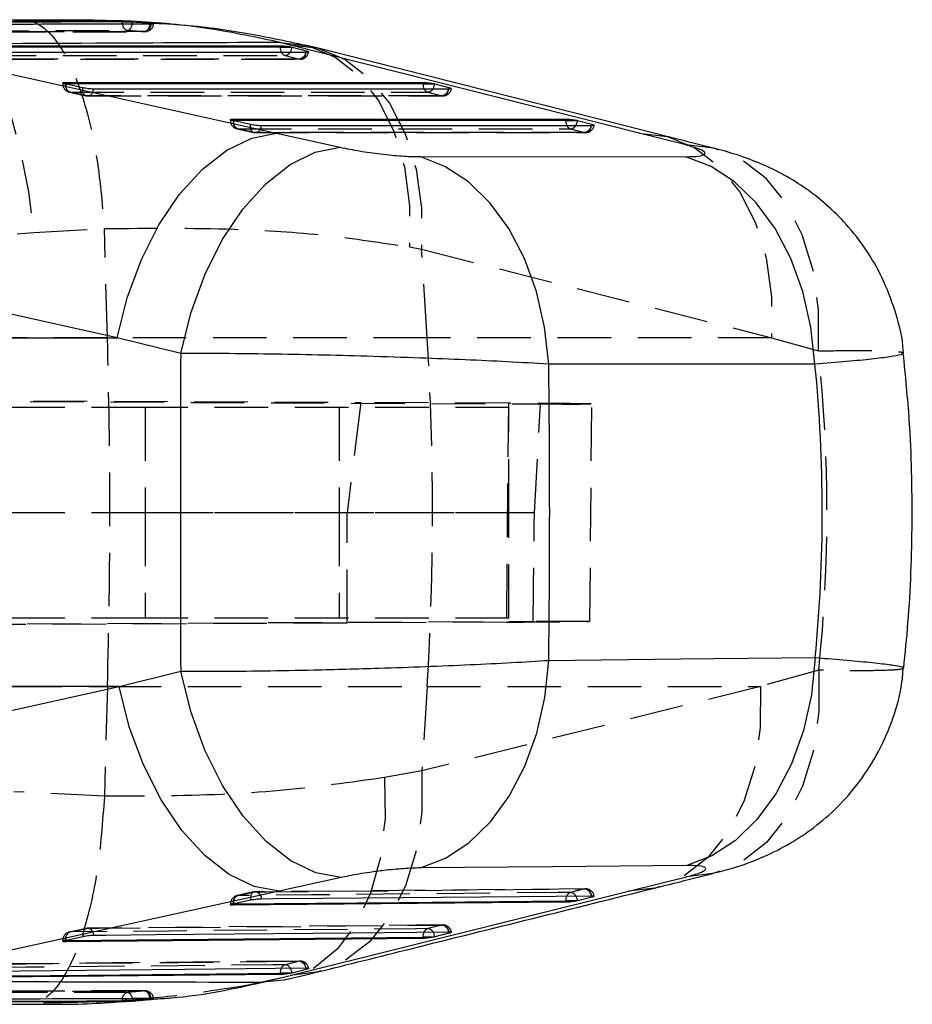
# Model space of a CAD drawing. Extents: x 56 to 617, y 36 to 436.
# Tile 22 of 31: x 455 to 487, y 201 to 236. Entities that reach past the tile are written whole.
import ezdxf

# ---------------------------------------------------------------- set-up
doc = ezdxf.new("R2010")
doc.units = 0
doc.header["$LTSCALE"] = 1.5
doc.linetypes.add('HIDDEN', pattern=[1.905, 1.27, -0.635])
doc.layers.get('0').update_dxf_attribs({"linetype": 'CONTINUOUS'})

msp = doc.modelspace()

# ---------------------------------------------------------------- linework, layer by layer
at = {"color": 7, "linetype": 'CONTINUOUS'}
for p, q in [((456.4826, 235.7224), (442.0293, 235.6544)), ((456.4825, 235.6867), (456.197, 235.6891)), ((458.5899, 235.6613), (458.5899, 235.6456)), ((458.5899, 235.6456), (458.9626, 235.6456)), ((459.5755, 235.6064), (458.9626, 235.6499)), ((458.9626, 235.6456), (458.9626, 235.6499)), ((459.6248, 235.602), (459.5755, 235.6064)), ((459.5755, 235.6064), (459.5755, 235.602)), ((459.5755, 235.602), (459.6248, 235.602)), ((464.5349, 234.8323), (464.2168, 234.9119)), ((450.1156, 234.7839), (464.0901, 231.6831)), ((450.5964, 234.7968), (464.2159, 234.7966)), ((464.2159, 234.7966), (464.2159, 234.7463)), ((464.2159, 234.7463), (464.6265, 234.7463)), ((476.9917, 231.6835), (464.5349, 234.8323)), ((464.6265, 234.7463), (464.6418, 234.7425)), ((464.6418, 234.7425), (465.1418, 234.614)), ((465.512, 234.7148), (465.1615, 234.8039)), ((456.5686, 233.4905), (469.2969, 233.4914)), ((456.5686, 233.4402), (456.5686, 233.4905)), ((469.2969, 233.4914), (469.2969, 233.4411)), ((456.6017, 233.4252), (456.5419, 233.4402)), ((457.1895, 233.2967), (456.6017, 233.4252)), ((469.2969, 233.4411), (469.7076, 233.4411)), ((469.7076, 233.4411), (469.7227, 233.4373)), ((469.7227, 233.4373), (470.2228, 233.3088)), ((462.5739, 232.1188), (462.5139, 232.1338)), ((462.5408, 232.1841), (474.3779, 232.1863)), ((462.5408, 232.1338), (462.5408, 232.1841)), ((463.1617, 231.9902), (462.5739, 232.1188)), ((474.3779, 232.1863), (474.3779, 232.136)), ((474.3779, 232.136), (474.7887, 232.136)), ((474.7887, 232.136), (474.8037, 232.1323)), ((474.8037, 232.1323), (475.3038, 232.0039)), ((464.0901, 231.6831), (466.3556, 231.1805)), ((478.6512, 231.2639), (476.9917, 231.6835)), ((469.1824, 230.8478), (478.6602, 230.8455)), ((458.4109, 224.4018), (444.4358, 227.5025)), ((444.2791, 224.4018), (458.4109, 224.4018)), ((460.6734, 223.8347), (458.4109, 224.4018)), ((458.4794, 211.9816), (460.6734, 212.5283)), ((458.4794, 211.9816), (444.2791, 211.9816)), ((444.4356, 208.8863), (458.4794, 211.9816)), ((466.3808, 205.1819), (464.1842, 204.6974)), ((476.6118, 204.6959), (478.6824, 205.2118)), ((464.1842, 204.6974), (450.1424, 201.6016)), ((462.5741, 204.2564), (463.162, 204.3843)), ((464.569, 201.6948), (476.6118, 204.6959)), ((475.3036, 204.4818), (474.8035, 204.3554)), ((462.5213, 204.2436), (462.5741, 204.2564)), ((474.3779, 204.3003), (462.5408, 204.1938)), ((462.5408, 204.1938), (462.5408, 204.2436)), ((474.3779, 204.3498), (474.3779, 204.3003)), ((474.7804, 204.3498), (474.3779, 204.3498)), ((474.8035, 204.3554), (474.7804, 204.3498)), ((456.5495, 202.945), (456.602, 202.9577)), ((469.2969, 203.0149), (456.5686, 202.8952)), ((456.602, 202.9577), (457.1898, 203.0855)), ((469.2969, 203.0645), (469.2969, 203.0149)), ((469.699, 203.0645), (469.2969, 203.0645)), ((469.7225, 203.0701), (469.699, 203.0645)), ((470.2226, 203.1967), (469.7225, 203.0701)), ((456.5686, 202.8952), (456.5686, 202.945)), ((465.1416, 201.9108), (464.6415, 201.7843)), ((464.2159, 201.7289), (450.5964, 201.5971)), ((463.5933, 201.4584), (464.569, 201.6948)), ((464.2159, 201.7785), (464.2159, 201.7289)), ((464.6178, 201.7785), (464.2159, 201.7785)), ((464.413, 201.5484), (465.279, 201.7587)), ((465.5016, 201.8087), (464.569, 201.6948)), ((464.6415, 201.7843), (464.6178, 201.7785)), ((464.3597, 201.5332), (463.5933, 201.4584)), ((442.0029, 200.6987), (455.8954, 200.6714)), ((458.5899, 200.7912), (458.5899, 200.7714)), ((458.9626, 200.7912), (458.5899, 200.7912)), ((458.9626, 200.7873), (459.5755, 200.8419)), ((458.9626, 200.7873), (458.9626, 200.7912)), ((459.5755, 200.8419), (459.6109, 200.8456)), ((459.5755, 200.8456), (459.5755, 200.8419))]:
    msp.add_line(p, q, dxfattribs=at)
at = {"color": 7, "linetype": 'HIDDEN'}
for p, q in [((455.153, 235.6978), (452.4014, 235.5352)), ((456.197, 235.6891), (455.153, 235.6978)), ((459.7001, 235.591), (458.3192, 235.6712)), ((451.3952, 234.3134), (464.927, 234.3134)), ((464.3892, 234.4467), (464.8893, 234.3182)), ((456.4751, 233.4735), (456.4751, 233.4402)), ((456.5419, 233.4402), (456.4751, 233.4402)), ((456.7145, 233.1425), (457.3023, 233.0139)), ((457.3297, 233.012), (456.7419, 233.1406)), ((469.4702, 233.1415), (469.9703, 233.013)), ((457.3674, 233.0071), (470.008, 233.0082)), ((462.4473, 232.1671), (462.4473, 232.1338)), ((462.5139, 232.1338), (462.4473, 232.1338)), ((462.6866, 231.8358), (463.2744, 231.7072)), ((463.3019, 231.7056), (462.7141, 231.8342)), ((463.3396, 231.7007), (475.089, 231.7032)), ((474.5512, 231.8364), (475.0513, 231.708)), ((455.4438, 228.1523), (457.9591, 228.2916)), ((457.9591, 228.2916), (457.9593, 228.2875)), ((458.0688, 224.4018), (457.9593, 228.2875)), ((468.8166, 227.6303), (469.2507, 227.5507)), ((469.2507, 227.5507), (481.7091, 224.4018)), ((469.4456, 224.4018), (469.2507, 227.5507)), ((458.0688, 224.4018), (409.2878, 224.4018)), ((469.4456, 224.4018), (458.0688, 224.4018)), ((481.7091, 224.4018), (469.4456, 224.4018)), ((481.7091, 224.4018), (483.3722, 223.9282)), ((389.5951, 222.4335), (473.482, 222.0419)), ((395.4338, 222.4335), (467.086, 222.0969)), ((459.4098, 221.9219), (388.3839, 221.9219)), ((459.4098, 221.9219), (459.4098, 218.1719)), ((472.3596, 221.9219), (459.4098, 221.9219)), ((466.3093, 221.9219), (466.3093, 218.1719)), ((467.086, 222.0969), (466.594, 218.1719)), ((472.3381, 222.0672), (467.086, 222.0969)), ((472.3381, 222.0672), (472.2661, 214.2763)), ((472.3596, 218.1719), (472.3596, 221.9219)), ((473.2652, 218.1719), (473.482, 222.0419)), ((475.2378, 214.2993), (475.3104, 222.1326)), ((459.4098, 218.1719), (388.265, 218.1719)), ((473.2652, 218.1719), (459.4098, 218.1719)), ((459.4098, 218.1719), (459.4098, 214.4219)), ((472.3596, 218.1719), (459.4098, 218.1719)), ((466.3093, 218.1719), (466.3093, 214.4219)), ((466.594, 214.2443), (466.594, 218.1719)), ((472.3596, 214.4219), (472.3596, 218.1719)), ((459.4098, 214.4219), (388.3908, 214.4219)), ((389.4891, 213.9104), (473.2206, 214.3012)), ((466.594, 214.2443), (395.5443, 213.9104)), ((472.3596, 214.4219), (459.4098, 214.4219)), ((472.2661, 214.2763), (466.594, 214.2443)), ((483.3838, 212.564), (481.3077, 211.9816)), ((408.8321, 211.9816), (458.0688, 211.9816)), ((458.0688, 211.9816), (457.959, 208.0849)), ((458.0688, 211.9816), (469.4456, 211.9816)), ((481.3077, 211.9816), (469.2598, 208.9801)), ((469.4456, 211.9816), (469.2598, 208.9801)), ((469.4456, 211.9816), (481.3077, 211.9816)), ((469.2598, 208.9801), (467.9275, 208.7437)), ((457.9589, 208.083), (454.7342, 208.2357)), ((457.959, 208.0849), (457.9589, 208.083)), ((475.0863, 204.7799), (463.3369, 204.6746)), ((475.0505, 204.776), (474.5504, 204.6496)), ((463.2748, 204.6693), (462.687, 204.5414)), ((462.7131, 204.5433), (463.3009, 204.6711)), ((462.4473, 204.2436), (462.4473, 204.2097)), ((462.5213, 204.2436), (462.4473, 204.2436)), ((457.3027, 203.3705), (456.7149, 203.2426)), ((456.7409, 203.2447), (457.3287, 203.3725)), ((470.0051, 203.4948), (457.3645, 203.3762)), ((469.9694, 203.4908), (469.4693, 203.3642)), ((456.4751, 202.945), (456.4751, 202.911)), ((456.5495, 202.945), (456.4751, 202.945)), ((464.924, 202.2091), (451.3923, 202.0782)), ((464.8883, 202.2049), (464.3882, 202.0783)), ((463.0714, 201.3686), (464.3328, 201.6377)), ((465.279, 201.7587), (465.4881, 201.8094)), ((459.4028, 200.8389), (459.6991, 200.8579)), ((455.255, 200.6725), (455.8954, 200.6736)), ((459.6109, 200.8456), (459.5755, 200.8456))]:
    msp.add_line(p, q, dxfattribs=at)
at = {"color": 8, "linetype": 'CONTINUOUS'}
for p, q in [((459.5755, 235.602), (459.5737, 235.5784)), ((464.2168, 234.9119), (465.1436, 234.8093)), ((464.5349, 234.8323), (465.5192, 234.7154)), ((465.1312, 234.5613), (465.1418, 234.614)), ((456.5686, 233.4402), (456.5419, 233.4402)), ((470.2228, 233.3088), (470.2123, 233.2562)), ((462.5408, 232.1338), (462.5139, 232.1338)), ((475.3038, 232.0039), (475.2933, 231.9512)), ((476.9917, 231.6835), (477.9759, 231.567)), ((479.6337, 231.1479), (478.6512, 231.2639)), ((479.6138, 205.3243), (478.6824, 205.2118)), ((477.5463, 204.8095), (476.6118, 204.6959)), ((475.2936, 204.532), (475.3036, 204.4818)), ((462.5408, 204.2436), (462.5213, 204.2436)), ((470.2125, 203.2467), (470.2226, 203.1967)), ((456.5686, 202.945), (456.5495, 202.945)), ((465.1416, 201.9108), (465.1316, 201.9607))]:
    msp.add_line(p, q, dxfattribs=at)
at = {"color": 8, "linetype": 'CONTINUOUS', "flags": 128}
for points in [[(458.5956, 235.576), (458.5938, 235.5883), (458.5899, 235.6456)], [(458.9553, 235.5766), (458.9569, 235.5869), (458.9626, 235.6456)]]:
    msp.add_lwpolyline(points, dxfattribs=at)
at = {"color": 7, "linetype": 'HIDDEN', "flags": 128}
for points in [[(458.7897, 235.3416), (458.8212, 235.3482), (458.8519, 235.3661), (458.8807, 235.3945), (458.9065, 235.4323), (458.9283, 235.4782), (458.9453, 235.5304), (458.9553, 235.5766)], [(459.6176, 235.5791), (459.6106, 235.5205), (459.5958, 235.4651), (459.5738, 235.4148), (459.5455, 235.3717), (459.5119, 235.3374), (459.4743, 235.3132), (459.4341, 235.2999), (459.3929, 235.2983)], [(459.5737, 235.5784), (459.569, 235.5434), (459.5565, 235.4869), (459.5383, 235.4348), (459.5152, 235.389), (459.488, 235.3512), (459.4578, 235.3228), (459.4257, 235.305), (459.3929, 235.2983)], [(452.4014, 235.5352), (452.8813, 235.3516), (453.362, 234.9098), (453.8278, 234.224), (454.2634, 233.3167), (454.6546, 232.2176), (454.9887, 230.9625), (455.2546, 229.5925), (455.4438, 228.1523)], [(465.1339, 234.5586), (465.1221, 234.502), (465.103, 234.4498), (465.0772, 234.4039), (465.0457, 234.3661), (465.0098, 234.3377), (464.9707, 234.3199), (464.9301, 234.3133), (464.8893, 234.3182)], [(465.1436, 234.8093), (465.2272, 234.788), (466.1678, 234.3913), (467.0057, 233.7357), (467.7121, 232.8437), (468.2624, 231.7464), (468.6375, 230.4817), (468.8244, 229.0936), (468.8166, 227.6303)], [(465.5192, 234.7154), (465.5641, 234.7037), (466.5231, 234.3039), (467.3788, 233.6465), (468.1016, 232.7543), (468.6666, 231.6581), (469.0543, 230.3956), (469.2513, 229.0106), (469.2507, 227.5507)], [(450.7697, 234.4469), (451.2088, 234.4469), (452.9652, 234.4468), (459.9909, 234.4467), (464.3892, 234.4467)], [(464.8893, 234.3182), (464.4502, 234.3182), (462.6937, 234.3182), (455.668, 234.3183), (451.3575, 234.3183)], [(456.7419, 233.1406), (456.7083, 233.1443), (456.6775, 233.1591), (456.6505, 233.1845), (456.6283, 233.2195), (456.6119, 233.2629), (456.6018, 233.3129), (456.5983, 233.3677), (456.6017, 233.4252)], [(456.7419, 233.1406), (457.181, 233.1406), (458.9374, 233.1407), (465.9631, 233.1412), (469.4702, 233.1415)], [(457.3297, 233.012), (457.2961, 233.0157), (457.2653, 233.0305), (457.2383, 233.0559), (457.2162, 233.091), (457.1997, 233.1343), (457.1896, 233.1843), (457.1861, 233.2391), (457.1895, 233.2967)], [(457.3297, 233.012), (457.3705, 233.0071), (457.4112, 233.0137), (457.4502, 233.0315), (457.4861, 233.0599), (457.5176, 233.0977), (457.5434, 233.1435), (457.5625, 233.1957), (457.5743, 233.2523)], [(469.9703, 233.013), (470.0111, 233.0081), (470.0518, 233.0147), (470.0908, 233.0325), (470.1267, 233.0609), (470.1582, 233.0987), (470.1839, 233.1446), (470.2031, 233.1968), (470.2149, 233.2534)], [(469.9703, 233.013), (469.5312, 233.013), (467.7747, 233.0128), (460.749, 233.0123), (457.3297, 233.012)], [(462.7141, 231.8342), (462.6805, 231.8379), (462.6497, 231.8527), (462.6227, 231.8781), (462.6005, 231.9131), (462.5841, 231.9565), (462.5739, 232.0065), (462.5705, 232.0613), (462.5739, 232.1188)], [(462.7141, 231.8342), (463.1532, 231.8343), (464.9096, 231.8346), (471.9353, 231.8359), (474.5512, 231.8364)], [(463.3019, 231.7056), (463.2683, 231.7093), (463.2375, 231.7241), (463.2105, 231.7495), (463.1883, 231.7845), (463.1719, 231.8279), (463.1617, 231.8779), (463.1583, 231.9327), (463.1617, 231.9902)], [(463.3019, 231.7056), (463.3427, 231.7007), (463.3833, 231.7073), (463.4224, 231.7251), (463.4583, 231.7534), (463.4897, 231.7912), (463.5155, 231.8371), (463.5347, 231.8893), (463.5465, 231.9459)], [(475.0513, 231.708), (474.6122, 231.7079), (472.8558, 231.7075), (465.83, 231.7061), (463.3019, 231.7056)], [(475.0513, 231.708), (475.0921, 231.7031), (475.1328, 231.7097), (475.1718, 231.7275), (475.2077, 231.7559), (475.2392, 231.7937), (475.2649, 231.8396), (475.2841, 231.8918), (475.2959, 231.9484)], [(477.9759, 231.567), (478.0212, 231.5552), (478.9804, 231.1556), (479.8363, 230.4983), (480.5594, 229.6061), (481.1246, 228.5097), (481.5125, 227.2472), (481.7096, 225.8619), (481.7091, 224.4018)], [(483.3722, 223.9282), (483.379, 225.3965), (483.1862, 226.7908), (482.8004, 228.0627), (482.2351, 229.1677), (481.5101, 230.0675), (480.6505, 230.7307), (479.6864, 231.1342), (479.6337, 231.1479)], [(483.3838, 212.564), (483.3895, 211.0993), (483.1969, 209.7075), (482.8126, 208.4368), (482.25, 207.331), (481.5285, 206.4286), (480.673, 205.7606), (479.7133, 205.3503), (479.6138, 205.3243)], [(481.3077, 211.9816), (481.3057, 210.5271), (481.108, 209.1466), (480.7213, 207.8873), (480.1589, 206.7924), (479.44, 205.8993), (478.5891, 205.2385), (477.6356, 204.8328), (477.5463, 204.8095)], [(469.2598, 208.9801), (469.2582, 207.5262), (469.061, 206.1462), (468.6749, 204.8874), (468.1132, 203.7927), (467.395, 202.8996), (466.545, 202.2386), (465.5921, 201.8324), (465.5016, 201.8087)], [(467.9275, 208.7437), (467.9477, 207.2795), (467.7812, 205.8907), (467.4336, 204.6254), (466.9171, 203.5274), (466.2495, 202.635), (465.454, 201.979), (464.5583, 201.5822), (464.3597, 201.5332)], [(463.3009, 204.6711), (463.74, 204.6751), (465.4964, 204.6908), (472.5221, 204.7535), (475.0505, 204.776)], [(475.0505, 204.776), (475.0913, 204.7807), (475.132, 204.774), (475.1711, 204.756), (475.2071, 204.7275), (475.2386, 204.6895), (475.2645, 204.6435), (475.2838, 204.5912), (475.2958, 204.5345)], [(462.5741, 204.2564), (462.5706, 204.314), (462.5738, 204.369), (462.5837, 204.4192), (462.6, 204.4629), (462.622, 204.4982), (462.6489, 204.524), (462.6796, 204.5392), (462.7131, 204.5433)], [(474.5504, 204.6496), (474.1113, 204.6457), (472.3548, 204.6299), (465.3292, 204.5668), (462.7131, 204.5433)], [(463.3009, 204.6711), (463.2674, 204.6671), (463.2367, 204.6519), (463.2098, 204.6261), (463.1878, 204.5907), (463.1716, 204.5471), (463.1616, 204.4968), (463.1584, 204.4419), (463.162, 204.3843)], [(463.3009, 204.6711), (463.3417, 204.6759), (463.3824, 204.6692), (463.4215, 204.6512), (463.4575, 204.6228), (463.4891, 204.5848), (463.515, 204.5389), (463.5344, 204.4866), (463.5464, 204.43)], [(469.4693, 203.3642), (469.0302, 203.3601), (467.2738, 203.3437), (460.2482, 203.2777), (456.7409, 203.2447)], [(457.3287, 203.3725), (457.2952, 203.3684), (457.2645, 203.3532), (457.2376, 203.3274), (457.2156, 203.292), (457.1994, 203.2483), (457.1894, 203.1981), (457.1862, 203.1431), (457.1898, 203.0855)], [(457.3287, 203.3725), (457.7678, 203.3766), (459.5242, 203.3931), (466.5498, 203.4589), (469.9694, 203.4908)], [(457.3287, 203.3725), (457.3695, 203.3772), (457.4102, 203.3705), (457.4493, 203.3526), (457.4853, 203.3241), (457.5169, 203.2861), (457.5428, 203.2402), (457.5622, 203.1879), (457.5742, 203.1313)], [(469.9694, 203.4908), (470.0102, 203.4955), (470.0509, 203.4887), (470.09, 203.4708), (470.126, 203.4422), (470.1576, 203.4043), (470.1835, 203.3583), (470.2028, 203.3059), (470.2148, 203.2493)], [(456.602, 202.9577), (456.5984, 203.0153), (456.6016, 203.0703), (456.6116, 203.1205), (456.6278, 203.1642), (456.6498, 203.1996), (456.6767, 203.2254), (456.7074, 203.2406), (456.7409, 203.2447)], [(464.3882, 202.0783), (463.9491, 202.074), (462.1927, 202.0571), (455.1672, 201.9891), (450.7687, 201.9465)], [(451.3565, 202.0743), (451.7956, 202.0785), (453.552, 202.0955), (460.5775, 202.1633), (464.8883, 202.2049)], [(465.1338, 201.9634), (465.1218, 202.0201), (465.1025, 202.0724), (465.0765, 202.1184), (465.045, 202.1563), (465.009, 202.1848), (464.9699, 202.2028), (464.9291, 202.2096), (464.8883, 202.2049)], [(458.7858, 201.095), (458.8174, 201.0883), (458.8483, 201.0705), (458.8775, 201.0422), (458.9038, 201.0044), (458.9262, 200.9585), (458.9439, 200.9064), (458.9562, 200.8499), (458.9626, 200.7912)], [(459.6173, 200.8733), (459.6095, 200.9316), (459.5939, 200.9867), (459.5713, 201.0364), (459.5424, 201.0789), (459.5083, 201.1125), (459.4704, 201.1359), (459.4301, 201.1482), (459.3889, 201.1491)], [(459.3889, 201.1491), (459.4218, 201.1424), (459.4542, 201.1246), (459.4848, 201.0963), (459.5125, 201.0585), (459.5362, 201.0127), (459.555, 200.9607), (459.5683, 200.9042), (459.5755, 200.8456)]]:
    msp.add_lwpolyline(points, dxfattribs=at)
at = {"color": 7, "linetype": 'CONTINUOUS', "flags": 128}
for points in [[(464.2159, 234.7463), (457.381, 234.7464), (450.5964, 234.7465)], [(465.1339, 234.5586), (464.6948, 234.5586), (462.9384, 234.5586), (455.9127, 234.5586), (451.6022, 234.5586)], [(477.9769, 231.5668), (476.4531, 231.9517), (465.5194, 234.7154)], [(469.2969, 233.4411), (462.9076, 233.4406), (456.5686, 233.4402)], [(470.2149, 233.2534), (469.7758, 233.2533), (468.0194, 233.2532), (460.9937, 233.2526), (457.5743, 233.2523)], [(474.3779, 232.136), (468.4341, 232.1349), (462.5408, 232.1338)], [(475.2959, 231.9484), (474.8568, 231.9483), (473.1004, 231.9479), (466.0747, 231.9464), (463.5465, 231.9459)], [(458.4109, 224.4018), (458.7717, 225.8264), (459.274, 227.181), (459.9014, 228.4211), (460.6332, 229.5062), (461.4454, 230.4006), (462.3113, 231.075), (463.2027, 231.5072), (464.0901, 231.6831)], [(460.6734, 223.8347), (461.0298, 225.2688), (461.5294, 226.6341), (462.1558, 227.8851), (462.8881, 228.9806), (463.702, 229.884), (464.5706, 230.5656), (465.465, 231.0026), (466.3556, 231.1805)], [(473.7725, 223.4591), (473.6291, 224.778), (473.3383, 226.045), (472.908, 227.2258), (472.3497, 228.2886), (471.6787, 229.2045), (470.913, 229.949), (470.0733, 230.5017), (469.1824, 230.8478)], [(483.2521, 223.456), (483.1087, 224.7752), (482.8178, 226.0425), (482.3873, 227.2237), (481.8288, 228.2866), (481.1575, 229.2027), (480.3915, 229.9471), (479.5514, 230.4997), (478.6602, 230.8455)], [(483.2521, 223.456), (478.4741, 223.4576), (473.7725, 223.4591)], [(469.2067, 205.5245), (470.0975, 205.8685), (470.9362, 206.4199), (471.7, 207.1637), (472.3684, 208.0799), (472.923, 209.1434), (473.349, 210.3256), (473.6347, 211.5942), (473.7724, 212.915)], [(473.7724, 212.915), (478.4761, 212.9633), (483.2604, 213.0123)], [(483.2604, 213.0123), (483.1235, 211.6888), (482.838, 210.4174), (482.4117, 209.2326), (481.8562, 208.1669), (481.1866, 207.2491), (480.4211, 206.5042), (479.5806, 205.9525), (478.688, 205.6091)], [(466.3808, 205.1819), (465.4872, 205.3518), (464.5889, 205.7832), (463.7162, 206.4618), (462.8981, 207.365), (462.162, 208.4624), (461.5325, 209.7174), (461.0307, 211.088), (460.6734, 212.5283)], [(464.1842, 204.6974), (463.2936, 204.8651), (462.3983, 205.2918), (461.528, 205.9635), (460.7115, 206.8579), (459.9759, 207.9454), (459.3454, 209.1899), (458.841, 210.5504), (458.4794, 211.9816)], [(478.688, 205.6091), (473.9071, 205.5665), (469.2067, 205.5245)], [(463.5464, 204.43), (463.9855, 204.4339), (465.7419, 204.4496), (472.7674, 204.5121), (475.2958, 204.5345)], [(462.5408, 204.2436), (468.4354, 204.2966), (474.3779, 204.3498)], [(456.5686, 202.945), (462.9088, 203.0046), (469.2969, 203.0645)], [(457.5742, 203.1313), (458.0133, 203.1354), (459.7697, 203.1518), (466.7952, 203.2174), (470.2148, 203.2493)], [(451.602, 201.833), (452.0411, 201.8372), (453.7975, 201.8542), (460.823, 201.9219), (465.1338, 201.9634)], [(450.5964, 201.6468), (457.3823, 201.7125), (464.2159, 201.7785)]]:
    msp.add_lwpolyline(points, dxfattribs=at)
at = {"color": 7, "linetype": 'HIDDEN'}
for centre, radius, start, end in [((458.8561, 235.5941), 0.2611, 183.97356, 255.26973), ((459.4071, 235.602), 0.3045, 270.14624, 357.02984), ((464.4601, 234.6576), 0.2225, 207.22691, 251.39963), ((464.3665, 234.6863), 0.2406, 275.40658, 327.34338), ((464.8358, 234.6134), 0.3, 280.26971, 349.9939), ((464.927, 234.6178), 0.3045, 269.99972, 351.8863), ((456.7796, 233.4402), 0.3045, 180, 257.6616), ((456.862, 233.41), 0.2949, 174.12091, 245.96583), ((469.538, 233.3487), 0.2181, 206.83883, 251.87611), ((469.4505, 233.3759), 0.2353, 274.79642, 327.72197), ((469.9167, 233.3083), 0.3001, 280.28271, 350.01312), ((470.008, 233.3126), 0.3045, 270.00465, 351.88978), ((457.3674, 233.3116), 0.3045, 257.6615, 270.00445), ((462.7518, 232.1338), 0.3045, 180, 257.66014), ((462.8342, 232.1036), 0.295, 174.1293, 245.96202), ((463.3396, 232.0052), 0.3045, 257.65994, 270.01171), ((474.6188, 232.0434), 0.2178, 206.83032, 251.90767), ((474.5315, 232.0708), 0.2352, 274.79547, 327.72124), ((474.9977, 232.0033), 0.3001, 280.292, 350.01065), ((475.089, 232.0076), 0.3045, 270.01192, 351.89523), ((369.0105, 218.1917), 100.6269, 356.461787, 3.538213), ((474.9993, 204.482), 0.2985, 9.63882, 80.12701), ((475.089, 204.4763), 0.3045, 8.24676, 90.50968), ((462.7518, 204.2436), 0.3045, 102.27038, 180), ((462.8321, 204.2755), 0.2931, 113.96157, 186.24419), ((463.3396, 204.3714), 0.3045, 90.51291, 102.27107), ((474.6185, 204.441), 0.2194, 108.09604, 156.0262), ((474.532, 204.4139), 0.2364, 30.23273, 85.54742), ((457.3674, 203.0728), 0.3045, 90.53756, 102.26576), ((469.5375, 203.1556), 0.2195, 108.10868, 156.09629), ((469.451, 203.1286), 0.2364, 30.20456, 85.56753), ((469.9183, 203.1967), 0.2984, 9.64393, 80.14731), ((470.008, 203.191), 0.3045, 8.26372, 90.53457), ((456.7796, 202.945), 0.3045, 102.26539, 180), ((456.8598, 202.9769), 0.293, 113.95781, 186.26187), ((464.4601, 201.8654), 0.2247, 108.66664, 156.20075), ((464.3669, 201.8375), 0.2417, 30.67632, 84.94262), ((464.8373, 201.9108), 0.2984, 9.61872, 80.16322), ((464.927, 201.9051), 0.3045, 8.27455, 90.5516), ((458.8671, 200.8275), 0.2796, 106.90585, 187.45441), ((459.4071, 200.8456), 0.3045, 3.91598, 90.20002)]:
    msp.add_arc(centre, radius, start, end, dxfattribs=at)
at = {"color": 8, "linetype": 'CONTINUOUS'}
for centre, radius, start, end in [((464.611, 234.7416), 0.3952, 179.31934, 208.04954), ((464.2274, 234.7971), 0.418, 324.84644, 352.49987), ((469.6922, 233.4364), 0.3954, 179.33192, 208.0972), ((469.3086, 233.4917), 0.4177, 324.68446, 352.51303), ((474.7729, 232.1313), 0.395, 179.32063, 208.12389), ((474.3894, 232.1868), 0.4179, 324.68605, 352.50803), ((474.775, 204.3561), 0.3972, 154.00657, 180.90098), ((474.3886, 204.2997), 0.4186, 7.64151, 33.8553), ((469.6943, 203.0708), 0.3975, 154.07056, 180.9012), ((469.3072, 203.0142), 0.419, 7.66791, 33.82383), ((464.6142, 201.7848), 0.3983, 154.52373, 180.89462), ((464.2259, 201.7282), 0.4194, 7.68591, 33.69696)]:
    msp.add_arc(centre, radius, start, end, dxfattribs=at)
at = {"color": 7, "linetype": 'CONTINUOUS'}
for centre, major_axis, ratio, start_param, end_param in [((460.8636, 218.1917), (0, 71.253), 0.0026779, 1.4915168, 1.6503633), ((460.8636, 218.1917), (0, 71.253), 0.1816671, 4.6382653, 4.7863817), ((389.2603, 218.1917), (94.2494, 0), 0.7560046, 6.2104299, 6.357134)]:
    msp.add_ellipse(centre, major_axis=major_axis, ratio=ratio, start_param=start_param, end_param=end_param, dxfattribs=at)
at = {"color": 7, "linetype": 'HIDDEN'}
msp.add_ellipse((389.2603, 218.1917), major_axis=(94.4184, 0), ratio=0.7546514, start_param=6.2041204, end_param=6.3637816, dxfattribs=at)
at = {"color": 7, "linetype": 'CONTINUOUS'}
for points, knots in [([(458.5899, 235.6613), (456.2568, 235.6541), (451.5905, 235.6398), (446.9243, 235.623), (444.5912, 235.6146)], [0, 0, 0, 0, 0.4999996, 1, 1, 1, 1]), ([(458.5899, 235.6456), (456.2569, 235.6388), (453.9061, 235.6318), (449.2393, 235.6169), (446.9063, 235.6089), (444.5912, 235.6008)], [0, 0, 0, 0, 0.4999996, 0.5038302, 1, 1, 1, 1]), ([(445.6178, 235.5413), (445.7636, 235.5417), (446.4948, 235.5439), (449.5671, 235.553), (454.0878, 235.5655), (458.0233, 235.5752), (459.6176, 235.5791)], [0, 0, 0, 0, 0.0312556, 0.1566758, 0.6583561, 1, 1, 1, 1]), ([(458.3192, 235.6712), (458.2134, 235.6778), (457.5266, 235.7207), (456.8063, 235.7073), (456.197, 235.696)], [0, 0, 0, 0, 0.1540859, 1, 1, 1, 1]), ([(458.9626, 235.6499), (458.9318, 235.6516), (458.8701, 235.655), (458.7653, 235.6588), (458.6666, 235.6611), (458.6148, 235.6612), (458.5899, 235.6613)], [0, 0, 0, 0, 0.2547489, 0.5095216, 0.7640314, 1, 1, 1, 1]), ([(459.5755, 235.602), (459.4989, 235.608), (459.2961, 235.6239), (459.0905, 235.6373), (458.9626, 235.6456)], [0, 0, 0, 0, 0.3775569, 1, 1, 1, 1]), ([(459.6176, 235.5791), (459.6385, 235.5794), (459.6815, 235.58), (459.7109, 235.583), (459.7079, 235.5858), (459.707, 235.5867)], [0, 0, 0, 0, 0.3964849, 0.8161911, 1, 1, 1, 1]), ([(459.7001, 235.591), (459.6921, 235.5929), (459.6771, 235.5964), (459.6415, 235.6002), (459.6248, 235.602)], [0, 0, 0, 0, 0.53092169, 1, 1, 1, 1]), ([(465.1378, 234.8002), (464.4035, 234.9586), (462.9015, 235.2826), (461.0764, 235.5193), (459.9692, 235.577), (459.7001, 235.591)], [0, 0, 0, 0, 0.4199388, 0.8590316, 1, 1, 1, 1]), ([(464.2168, 234.9119), (462.2012, 234.9032), (457.4018, 234.8827), (452.6134, 234.8594), (449.836, 234.8458)], [0, 0, 0, 0, 0.4199756, 1, 1, 1, 1]), ([(464.2159, 234.7966), (464.2426, 234.796), (464.2959, 234.7948), (464.3965, 234.7855), (464.4986, 234.7718), (464.5766, 234.7577), (464.6149, 234.749), (464.6265, 234.7463)], [0, 0, 0, 0, 0.2233023, 0.4465636, 0.6714301, 0.899744, 1, 1, 1, 1]), ([(465.1418, 234.614), (465.1592, 234.6092), (465.1985, 234.5982), (465.2296, 234.5823), (465.2298, 234.5688), (465.198, 234.5602), (465.1547, 234.5591), (465.1339, 234.5586)], [0, 0, 0, 0, 0.16869374, 0.3807683, 0.59283963, 0.80491026, 1, 1, 1, 1]), ([(456.5419, 233.4402), (456.5229, 233.4464), (456.485, 233.4588), (456.4694, 233.4746), (456.4878, 233.4858), (456.5282, 233.4902), (456.5603, 233.4905), (456.5686, 233.4905)], [0, 0, 0, 0, 0.23212388, 0.46430306, 0.69436594, 0.92077676, 1, 1, 1, 1]), ([(469.2969, 233.4914), (469.3236, 233.4908), (469.3769, 233.4896), (469.4775, 233.4803), (469.5796, 233.4666), (469.6576, 233.4525), (469.6959, 233.4437), (469.7076, 233.4411)], [0, 0, 0, 0, 0.2232737, 0.446488, 0.6713048, 0.8995403, 1, 1, 1, 1]), ([(457.5743, 233.2523), (457.5723, 233.2523), (457.5455, 233.2524), (457.4845, 233.2549), (457.3838, 233.2644), (457.2811, 233.2786), (457.2181, 233.2904), (457.1901, 233.2965), (457.1895, 233.2967)], [0, 0, 0, 0, 0.0199765, 0.2636109, 0.5072691, 0.7509273, 0.9945753, 1, 1, 1, 1]), ([(470.2228, 233.3088), (470.2402, 233.304), (470.2795, 233.293), (470.3106, 233.2771), (470.3108, 233.2636), (470.2789, 233.255), (470.2356, 233.2539), (470.2149, 233.2534)], [0, 0, 0, 0, 0.1689038, 0.380976, 0.5930508, 0.8051412, 1, 1, 1, 1]), ([(462.5139, 232.1338), (462.495, 232.14), (462.4572, 232.1524), (462.4416, 232.1682), (462.4601, 232.1794), (462.5005, 232.1838), (462.5325, 232.1841), (462.5408, 232.1841)], [0, 0, 0, 0, 0.23218642, 0.46446411, 0.69459932, 0.92106484, 1, 1, 1, 1]), ([(474.3779, 232.1863), (474.4045, 232.1857), (474.4579, 232.1846), (474.5584, 232.1753), (474.6606, 232.1616), (474.7387, 232.1475), (474.777, 232.1387), (474.7887, 232.136)], [0, 0, 0, 0, 0.2231713, 0.4463094, 0.6710497, 0.8992299, 1, 1, 1, 1]), ([(463.5465, 231.9459), (463.5445, 231.9459), (463.5176, 231.9459), (463.4565, 231.9485), (463.3558, 231.9579), (463.2531, 231.9722), (463.1903, 231.984), (463.1623, 231.9901), (463.1617, 231.9902)], [0, 0, 0, 0, 0.02032788, 0.26397375, 0.50763703, 0.75127326, 0.9949353, 1, 1, 1, 1]), ([(475.3038, 232.0039), (475.3213, 231.999), (475.3605, 231.988), (475.3916, 231.9721), (475.3918, 231.9586), (475.3598, 231.95), (475.3166, 231.9489), (475.2959, 231.9484)], [0, 0, 0, 0, 0.1692364, 0.3813072, 0.5933975, 0.8054857, 1, 1, 1, 1]), ([(479.6385, 231.1466), (479.2512, 231.2446), (478.698, 231.3846), (478.1426, 231.5247), (477.976, 231.5667)], [0, 0, 0, 0, 0.6999864, 1, 1, 1, 1]), ([(466.3556, 231.1805), (466.361, 231.1793), (466.5676, 231.1337), (467.0293, 231.0457), (467.6754, 230.9542), (468.3009, 230.8878), (468.7905, 230.853), (469.0789, 230.8492), (469.1824, 230.8478)], [0, 0, 0, 0, 0.0066604, 0.2518142, 0.4971858, 0.6319863, 0.8679796, 1, 1, 1, 1]), ([(478.6602, 230.8455), (478.6612, 230.8455), (478.8373, 230.8455), (479.1338, 230.8604), (479.3321, 230.918), (479.3478, 231.0035), (479.1724, 231.1169), (478.8279, 231.2141), (478.6512, 231.2639)], [0, 0, 0, 0, 0.001201, 0.20463685, 0.40804875, 0.54667865, 0.7674287, 1, 1, 1, 1]), ([(486.3984, 223.847), (486.3974, 223.8808), (486.3836, 224.3494), (486.1602, 225.2155), (485.7433, 226.3878), (485.1656, 227.4272), (484.4913, 228.3254), (483.7476, 229.0816), (482.9639, 229.7031), (482.1607, 230.2011), (481.3521, 230.5942), (480.526, 230.8971), (479.9702, 231.0725), (479.6524, 231.1416), (479.63, 231.1464)], [0, 0, 0, 0, 0.0093704, 0.1297878, 0.2444987, 0.3540914, 0.4576374, 0.5551625, 0.6477934, 0.7356227, 0.819805, 0.903782, 0.9932026, 1, 1, 1, 1]), ([(473.7725, 223.4591), (473.293, 223.4877), (472.3834, 223.5418), (470.8167, 223.6147), (469.1401, 223.6815), (467.365, 223.7398), (465.5559, 223.7868), (463.8315, 223.8193), (462.1689, 223.838), (461.1719, 223.8358), (460.6734, 223.8347)], [0, 0, 0, 0, 0.1328492, 0.25201171, 0.37117521, 0.50632428, 0.62885902, 0.75139433, 0.87569674, 1, 1, 1, 1]), ([(486.4096, 212.6375), (486.4641, 213.174), (486.64, 214.9048), (486.7412, 217.8439), (486.6736, 221.0515), (486.4746, 223.0468), (486.3946, 223.8491)], [0, 0, 0, 0, 0.1440155, 0.464574, 0.7847217, 1, 1, 1, 1]), ([(460.6734, 212.5283), (461.0973, 212.527), (462.0286, 212.524), (463.6322, 212.5403), (465.5709, 212.5759), (467.5258, 212.6293), (469.3982, 212.695), (470.9937, 212.7619), (472.4855, 212.8354), (473.3434, 212.8885), (473.7724, 212.915)], [0, 0, 0, 0, 0.1063101, 0.2335378, 0.3607635, 0.5233605, 0.642349, 0.7613375, 0.8806681, 1, 1, 1, 1]), ([(479.6109, 205.337), (479.8454, 205.3933), (480.4559, 205.5398), (481.3753, 205.8809), (482.362, 206.3752), (483.2468, 206.9664), (484.0875, 207.6967), (484.8705, 208.5987), (485.5475, 209.6623), (486.0523, 210.8552), (486.3407, 211.8647), (486.3806, 212.4716), (486.3916, 212.6393)], [0, 0, 0, 0, 0.0729837, 0.1899889, 0.2890434, 0.3837948, 0.4857975, 0.5966537, 0.7129377, 0.8323425, 0.9536519, 1, 1, 1, 1]), ([(469.2067, 205.5245), (469.0164, 205.5192), (468.8252, 205.514), (468.3844, 205.4824), (467.9783, 205.4437), (467.3067, 205.3551), (466.7802, 205.2668), (466.4723, 205.2014), (466.3808, 205.1819)], [0, 0, 0, 0, 0.2351562, 0.2362472, 0.4723332, 0.635248, 0.891623, 1, 1, 1, 1]), ([(478.6824, 205.2118), (478.6868, 205.2129), (478.8709, 205.2589), (479.1758, 205.3504), (479.3613, 205.4523), (479.3748, 205.5329), (479.2244, 205.5905), (478.9289, 205.6101), (478.7213, 205.6092), (478.688, 205.6091)], [0, 0, 0, 0, 0.0052175, 0.2197858, 0.434653, 0.5507185, 0.7539122, 0.9604737, 1, 1, 1, 1]), ([(477.5473, 204.8097), (477.8501, 204.8851), (478.542, 205.0573), (479.2319, 205.2292), (479.6199, 205.3259)], [0, 0, 0, 0, 0.43751, 1, 1, 1, 1]), ([(465.5026, 201.8089), (466.6276, 202.0894), (470.643, 203.0907), (474.6572, 204.089), (477.5467, 204.8076)], [0, 0, 0, 0, 0.2801689, 1, 1, 1, 1]), ([(463.162, 204.3843), (463.1702, 204.386), (463.2064, 204.3937), (463.281, 204.4066), (463.3837, 204.4199), (463.477, 204.4281), (463.5249, 204.4294), (463.5464, 204.43)], [0, 0, 0, 0, 0.0715018, 0.3152382, 0.558961, 0.8027039, 1, 1, 1, 1]), ([(475.2958, 204.5345), (475.3004, 204.5345), (475.3292, 204.5346), (475.3704, 204.5319), (475.3954, 204.5226), (475.3854, 204.5086), (475.3496, 204.4941), (475.3154, 204.485), (475.3036, 204.4818)], [0, 0, 0, 0, 0.04106199, 0.25296616, 0.46485166, 0.67675163, 0.88864816, 1, 1, 1, 1]), ([(462.5408, 204.1938), (462.5187, 204.1942), (462.4745, 204.1949), (462.4449, 204.2035), (462.4475, 204.2166), (462.4777, 204.2309), (462.5099, 204.2403), (462.5213, 204.2436)], [0, 0, 0, 0, 0.2178013, 0.4355673, 0.6547063, 0.8770833, 1, 1, 1, 1]), ([(474.7804, 204.3498), (474.7514, 204.3437), (474.6933, 204.3315), (474.588, 204.316), (474.4849, 204.305), (474.4157, 204.3008), (474.3842, 204.3004), (474.3779, 204.3003)], [0, 0, 0, 0, 0.2374697, 0.4750002, 0.7104419, 0.9422642, 1, 1, 1, 1]), ([(457.1898, 203.0855), (457.1982, 203.0873), (457.2345, 203.095), (457.3093, 203.1079), (457.4121, 203.1212), (457.5051, 203.1294), (457.5529, 203.1307), (457.5742, 203.1313)], [0, 0, 0, 0, 0.0727871, 0.3165273, 0.5602926, 0.8040174, 1, 1, 1, 1]), ([(469.699, 203.0645), (469.67, 203.0584), (469.6118, 203.0462), (469.5065, 203.0306), (469.4034, 203.0196), (469.3344, 203.0155), (469.303, 203.015), (469.2969, 203.0149)], [0, 0, 0, 0, 0.2377327, 0.4755732, 0.7112927, 0.943373, 1, 1, 1, 1]), ([(470.2148, 203.2493), (470.2196, 203.2493), (470.2484, 203.2495), (470.2896, 203.2467), (470.3144, 203.2374), (470.3042, 203.2234), (470.2684, 203.2089), (470.2343, 203.1998), (470.2226, 203.1967)], [0, 0, 0, 0, 0.0421318, 0.2540056, 0.4659104, 0.6777943, 0.8896926, 1, 1, 1, 1]), ([(456.5686, 202.8952), (456.5465, 202.8956), (456.5023, 202.8963), (456.4727, 202.9049), (456.4753, 202.918), (456.5056, 202.9322), (456.5379, 202.9416), (456.5495, 202.945)], [0, 0, 0, 0, 0.21753608, 0.43506106, 0.65393933, 0.87602569, 1, 1, 1, 1]), ([(465.1338, 201.9634), (465.1387, 201.9634), (465.1676, 201.9636), (465.2088, 201.9608), (465.2334, 201.9515), (465.2231, 201.9375), (465.1873, 201.923), (465.1532, 201.9139), (465.1416, 201.9108)], [0, 0, 0, 0, 0.04287287, 0.25475313, 0.46663508, 0.67851918, 0.89040312, 1, 1, 1, 1]), ([(464.6178, 201.7785), (464.5887, 201.7724), (464.5305, 201.7602), (464.4251, 201.7447), (464.322, 201.7336), (464.2532, 201.7295), (464.222, 201.729), (464.2159, 201.7289)], [0, 0, 0, 0, 0.2379314, 0.4759548, 0.7118799, 0.9441555, 1, 1, 1, 1]), ([(449.6476, 201.493), (451.7598, 201.4875), (456.4058, 201.4753), (461.0568, 201.4643), (463.5933, 201.4584)], [0, 0, 0, 0, 0.4546368, 1, 1, 1, 1]), ([(459.6991, 200.8579), (459.9153, 200.8702), (461.3293, 200.9505), (462.555, 201.2255), (463.5933, 201.4584)], [0, 0, 0, 0, 0.152944, 1, 1, 1, 1]), ([(462.489, 201.2684), (462.5995, 201.2818), (462.7996, 201.3059), (462.9873, 201.3492), (463.0714, 201.3686)], [0, 0, 0, 0, 0.5518742, 1, 1, 1, 1]), ([(459.6173, 200.8733), (459.4736, 200.8727), (458.7445, 200.8698), (455.6744, 200.8582), (451.1516, 200.8428), (447.2141, 200.8323), (445.6177, 200.828)], [0, 0, 0, 0, 0.0307994, 0.1562195, 0.6579006, 1, 1, 1, 1]), ([(459.7067, 200.8653), (459.7074, 200.8664), (459.7094, 200.8697), (459.6784, 200.8727), (459.6367, 200.8731), (459.6173, 200.8733)], [0, 0, 0, 0, 0.2143195, 0.6343487, 1, 1, 1, 1]), ([(444.5912, 200.7647), (446.9989, 200.768), (451.6651, 200.7744), (456.3313, 200.7857), (458.5899, 200.7912)], [0, 0, 0, 0, 0.515977, 1, 1, 1, 1]), ([(444.5912, 200.7501), (445.795, 200.7512), (448.2027, 200.7534), (452.8689, 200.7598), (456.3313, 200.7668), (458.5899, 200.7714)], [0, 0, 0, 0, 0.2579889, 0.515977, 1, 1, 1, 1]), ([(455.8954, 200.6736), (456.2175, 200.6717), (457.4385, 200.6644), (458.5699, 200.7649), (459.4028, 200.8389)], [0, 0, 0, 0, 0.2638166, 1, 1, 1, 1]), ([(458.5899, 200.7714), (458.6169, 200.7717), (458.6709, 200.7722), (458.7725, 200.7758), (458.8746, 200.7809), (458.9339, 200.7852), (458.9626, 200.7873)], [0, 0, 0, 0, 0.2538764, 0.5077491, 0.7618302, 1, 1, 1, 1]), ([(458.9626, 200.7912), (459.0919, 200.8019), (459.2974, 200.8189), (459.5002, 200.8384), (459.5755, 200.8456)], [0, 0, 0, 0, 0.6288225, 1, 1, 1, 1])]:
    msp.add_open_spline(points, degree=3, knots=knots, dxfattribs=at)
at = {"color": 7, "linetype": 'HIDDEN'}
for points, knots in [([(455.153, 235.6978), (455.1682, 235.6971), (455.2767, 235.6916), (455.6831, 235.5897), (456.3696, 234.9532), (457.1349, 233.2932), (457.7201, 230.9957), (457.8795, 229.193), (457.9591, 228.2916)], [0, 0, 0, 0, 0.0117698, 0.0837292, 0.3128055, 0.5418738, 0.7709366, 1, 1, 1, 1]), ([(444.7925, 235.2967), (444.9388, 235.2972), (445.6704, 235.2998), (448.7428, 235.3106), (452.5458, 235.323), (456.48, 235.3349), (458.0733, 235.3395), (458.7897, 235.3416)], [0, 0, 0, 0, 0.0313582, 0.1567909, 0.6585204, 0.8464605, 1, 1, 1, 1]), ([(459.3929, 235.2983), (459.2466, 235.2979), (458.515, 235.296), (455.4425, 235.288), (451.6381, 235.2773), (447.7035, 235.2654), (446.1099, 235.2604), (445.3944, 235.2581)], [0, 0, 0, 0, 0.0313551, 0.1567759, 0.6584605, 0.8466712, 1, 1, 1, 1]), ([(445.4081, 235.2574), (446.0505, 235.2594), (450.7171, 235.2746), (455.3837, 235.2866), (459.4079, 235.297)], [0, 0, 0, 0, 0.137649, 1, 1, 1, 1]), ([(458.7897, 235.3416), (458.9156, 235.3333), (459.1179, 235.32), (459.3175, 235.3042), (459.3929, 235.2983)], [0, 0, 0, 0, 0.62243, 1, 1, 1, 1]), ([(457.9593, 228.2875), (459.5259, 228.2998), (462.2807, 228.3213), (465.9007, 228.0819), (467.8388, 227.7817), (468.8166, 227.6303)], [0, 0, 0, 0, 0.3951356, 0.6948432, 1, 1, 1, 1]), ([(409.2878, 224.4018), (413.8282, 224.7673), (429.2147, 226.0058), (444.5991, 227.2648), (455.4438, 228.1523)], [0, 0, 0, 0, 0.2950861, 1, 1, 1, 1]), ([(458.0688, 211.9816), (458.1125, 214.0517), (458.1999, 218.1917), (458.1125, 222.3318), (458.0688, 224.4018)], [0, 0, 0, 0, 0.50000001, 1, 1, 1, 1]), ([(483.3722, 223.9282), (483.3988, 223.9289), (483.853, 223.9396), (484.6468, 223.9511), (485.5473, 223.9456), (486.1215, 223.9175), (486.4193, 223.8843), (486.3668, 223.854), (486.3518, 223.8453)], [0, 0, 0, 0, 0.014022, 0.2392968, 0.4645685, 0.6875201, 0.9104688, 1, 1, 1, 1]), ([(475.2878, 222.0449), (475.2222, 222.046), (475.091, 222.0484), (474.5397, 222.0532), (473.7364, 222.0589), (472.9483, 222.0637), (472.4446, 222.0666), (472.3381, 222.0672)], [0, 0, 0, 0, 0.2342953, 0.46859, 0.7028992, 0.9372083, 1, 1, 1, 1]), ([(473.482, 222.0419), (473.7859, 222.0415), (474.3938, 222.0405), (474.9727, 222.0408), (475.2846, 222.0418), (475.2774, 222.0433), (475.2747, 222.0439)], [0, 0, 0, 0, 0.27692876, 0.55385874, 0.83078659, 1, 1, 1, 1]), ([(473.2206, 214.3012), (473.2263, 214.8312), (473.24, 216.1215), (473.2558, 217.4118), (473.2652, 218.1719)], [0, 0, 0, 0, 0.4108184, 1, 1, 1, 1]), ([(472.2661, 214.2763), (472.6498, 214.2785), (473.417, 214.283), (474.2752, 214.2888), (474.903, 214.2939), (475.0848, 214.2965), (475.1757, 214.2977)], [0, 0, 0, 0, 0.24999933, 0.49999908, 0.74999938, 1, 1, 1, 1]), ([(475.2043, 214.2996), (475.2129, 214.3), (475.2467, 214.3013), (475.0132, 214.3025), (474.4975, 214.303), (473.8525, 214.3023), (473.3714, 214.3015), (473.2206, 214.3012)], [0, 0, 0, 0, 0.0904707, 0.3536268, 0.6167538, 0.8798812, 1, 1, 1, 1]), ([(486.3736, 212.6409), (486.3797, 212.6298), (486.3961, 212.6002), (486.0763, 212.5679), (485.4707, 212.5454), (484.5821, 212.5411), (483.7871, 212.5563), (483.3838, 212.564)], [0, 0, 0, 0, 0.1271078, 0.3409138, 0.561003, 0.7772609, 1, 1, 1, 1]), ([(467.9275, 208.7437), (466.7147, 208.5702), (464.2565, 208.2186), (460.8019, 208.0738), (458.6337, 208.0823), (457.959, 208.0849)], [0, 0, 0, 0, 0.4014108, 0.81370505, 1, 1, 1, 1]), ([(457.9589, 208.083), (457.8928, 207.1813), (457.7604, 205.3779), (457.2112, 203.0794), (456.4731, 201.4184), (455.7931, 200.776), (455.3839, 200.6765), (455.2702, 200.673), (455.255, 200.6725)], [0, 0, 0, 0, 0.2280471, 0.4560941, 0.6841461, 0.9122057, 0.9882775, 1, 1, 1, 1]), ([(455.7893, 200.7276), (456.5031, 200.7394), (458.0654, 200.7652), (460.3072, 200.9359), (461.7884, 201.1616), (462.489, 201.2684)], [0, 0, 0, 0, 0.30714839, 0.6722275, 1, 1, 1, 1]), ([(458.7858, 201.095), (456.4357, 201.0894), (452.4662, 201.08), (447.8013, 201.0725), (445.4865, 201.0696), (444.7911, 201.0688)], [0, 0, 0, 0, 0.5037779, 0.8509299, 1, 1, 1, 1]), ([(445.3929, 201.1101), (447.7421, 201.1155), (451.71, 201.1246), (456.3754, 201.1388), (458.6916, 201.1467), (459.3889, 201.1491)], [0, 0, 0, 0, 0.5035306, 0.8505248, 1, 1, 1, 1]), ([(459.4061, 201.1504), (458.7751, 201.1481), (454.1086, 201.1313), (449.4421, 201.1209), (445.4065, 201.1119)], [0, 0, 0, 0, 0.1352074, 1, 1, 1, 1]), ([(459.3889, 201.1491), (459.3148, 201.1419), (459.1153, 201.1224), (458.913, 201.1056), (458.7858, 201.095)], [0, 0, 0, 0, 0.3711869, 1, 1, 1, 1]), ([(459.6109, 200.8456), (459.6344, 200.8486), (459.6815, 200.8544), (459.6986, 200.8596), (459.7071, 200.8622)], [0, 0, 0, 0, 0.500003, 1, 1, 1, 1])]:
    msp.add_open_spline(points, degree=3, knots=knots, dxfattribs=at)
at = {"color": 8, "linetype": 'CONTINUOUS'}
for points, knots in [([(464.2168, 234.9119), (463.3937, 235.0876), (461.735, 235.4418), (459.1421, 235.7037), (457.3042, 235.6919), (456.4825, 235.6867)], [0, 0, 0, 0, 0.35257, 0.7105287, 1, 1, 1, 1]), ([(486.3518, 223.8453), (486.3539, 223.8282), (486.3582, 223.7926), (485.9482, 223.7208), (485.3086, 223.6399), (484.4168, 223.5514), (483.6403, 223.4878), (483.2521, 223.456)], [0, 0, 0, 0, 0.1866381, 0.3892643, 0.5918904, 0.7959446, 1, 1, 1, 1]), ([(483.2604, 213.0123), (483.414, 213.0005), (483.9655, 212.9583), (484.7959, 212.8876), (485.6063, 212.8053), (486.142, 212.7312), (486.416, 212.6752), (486.3844, 212.6496), (486.3736, 212.6409)], [0, 0, 0, 0, 0.0783967, 0.2815145, 0.4903494, 0.6898161, 0.8946882, 1, 1, 1, 1])]:
    msp.add_open_spline(points, degree=3, knots=knots, dxfattribs=at)

doc.saveas('drawing.dxf')
